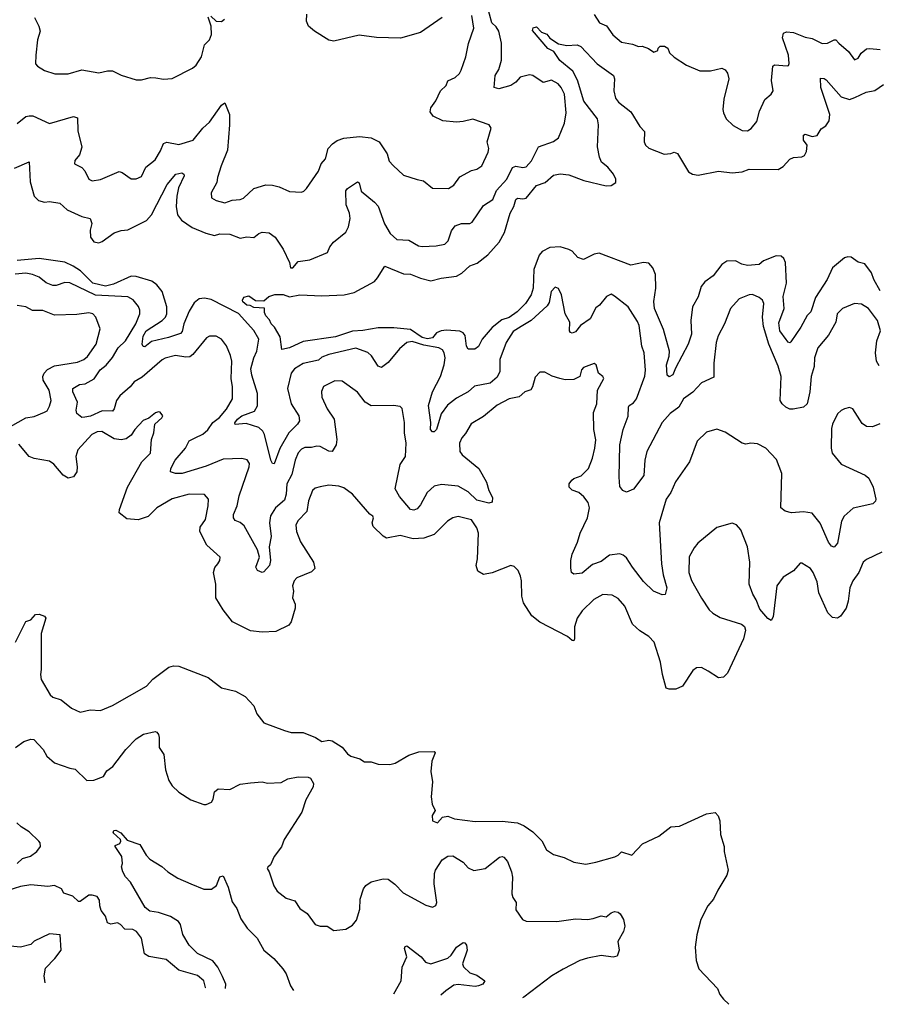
# Model space of a CAD drawing. Extents: x 1843161 to 1959474, y 907081 to 1016326.
# Tile 4 of 256: x 1853760 to 1858804, y 909887 to 915672. Entities that reach past the tile are written whole.
import ezdxf

# ---------------------------------------------------------------- set-up
doc = ezdxf.new("R2010")
doc.units = 0

msp = doc.modelspace()

# ---------------------------------------------------------------- linework, layer by layer
at = {"layer": '0CON20XD'}
for points in [[(1853730, 914800), (1853815, 914836.7), (1853820.4, 914720.4), (1853845.7, 914635.8), (1853870.8, 914610.8), (1853905, 914601.2), (1853935, 914604.6), (1853995, 914594), (1854039.4, 914555), (1854125, 914516.2), (1854174.3, 914504.3), (1854182.7, 914475), (1854174.6, 914435), (1854175.6, 914395), (1854195, 914368.1), (1854225, 914361.8), (1854245, 914370), (1854315, 914420.3), (1854355, 914434.2), (1854395, 914437.5), (1854505, 914492.5), (1854533.6, 914526.4), (1854626, 914704), (1854678, 914765), (1854712.7, 914772.7), (1854723.8, 914765), (1854725.7, 914755), (1854692.5, 914685), (1854682.8, 914635), (1854678.2, 914575), (1854686.7, 914525), (1854710, 914495), (1854772.3, 914452.3), (1854852.4, 914417.6), (1854904.7, 914405.3), (1854935, 914414.7), (1854995, 914413.1), (1855055, 914388.2), (1855094, 914396), (1855135, 914393.3), (1855165, 914416.9), (1855185, 914424.4), (1855225, 914419.5), (1855260.5, 914395), (1855307.1, 914325), (1855344.5, 914245), (1855350, 914215), (1855365, 914213.5), (1855395, 914250.8), (1855465, 914261.9), (1855567.5, 914305), (1855582.4, 914337.6), (1855604, 914365), (1855675.4, 914424.6), (1855691.1, 914455), (1855700.4, 914505), (1855697.3, 914535), (1855678.2, 914585), (1855675, 914667.5), (1855685, 914681.4), (1855745, 914719.2), (1855755, 914713.3), (1855766.7, 914665), (1855845, 914600), (1855865, 914576.2), (1855902.2, 914472.2), (1855936.4, 914416.3), (1855975, 914380), (1856045, 914376.5), (1856102.8, 914342.8), (1856125, 914340), (1856206.6, 914343.4), (1856256.5, 914353.5), (1856276.4, 914373.6), (1856297.4, 914432.6), (1856318, 914462), (1856355, 914474.4), (1856405, 914474.4), (1856417.8, 914482.2), (1856485, 914580.6), (1856538.9, 914615), (1856560.6, 914669.4), (1856620.8, 914735), (1856655, 914804.2), (1856675, 914811.1), (1856715, 914803.1), (1856735, 914808), (1856766.7, 914843.3), (1856807.5, 914925), (1856895, 914956.2), (1856925, 914977.5), (1856960.6, 915065), (1856969.5, 915125), (1856961.3, 915235), (1856941.5, 915275), (1856923.6, 915295), (1856885, 915316.2), (1856835, 915302.9), (1856775, 915344.6), (1856755, 915348.8), (1856700, 915335), (1856674.3, 915305), (1856645, 915286.4), (1856575, 915266.9), (1856548, 915275), (1856552.7, 915345), (1856575, 915380), (1856590.4, 915435), (1856589.6, 915535), (1856573.7, 915605), (1856559.7, 915629.7), (1856532.6, 915655), (1856506.2, 915755)], [(1853745, 915062.9), (1853795, 915102.9), (1853815, 915107.1), (1853836.6, 915106.6), (1853935, 915063.1), (1854075, 915104.4), (1854098.8, 915095), (1854100.7, 915019.3), (1854125.6, 914924.4), (1854111.2, 914878.8), (1854083.3, 914845), (1854082.5, 914825), (1854124.1, 914804.1), (1854143.3, 914785), (1854166.7, 914735), (1854185, 914726), (1854235, 914734.3), (1854345, 914780), (1854362.5, 914775), (1854415, 914737.5), (1854445, 914736.7), (1854475, 914751.2), (1854501.1, 914805), (1854555, 914848.9), (1854587.8, 914902.2), (1854605, 914945.7), (1854625, 914953.5), (1854695, 914938.9), (1854779.2, 914965), (1854835, 915035.6), (1854875, 915070), (1854945, 915171.2), (1854965, 915183.3), (1854991.5, 915115), (1854992.2, 915055), (1854980, 914905), (1854943.3, 914813.3), (1854921.5, 914745), (1854918.1, 914715), (1854883.8, 914655), (1854887.5, 914625), (1854915, 914610), (1854965, 914596.7), (1855007.1, 914612.9), (1855055, 914615.8), (1855075, 914624.3), (1855135, 914681.4), (1855205, 914701.9), (1855245, 914700.6), (1855285, 914690.6), (1855345, 914662.5), (1855415, 914658.8), (1855430, 914665), (1855445, 914681.2), (1855515, 914782.5), (1855531.1, 914825), (1855555.7, 914855), (1855572.5, 914915), (1855597, 914943), (1855625, 914961.8), (1855665, 914975.4), (1855755.4, 914985.4), (1855825, 914977.8), (1855871.5, 914955), (1855919.4, 914885), (1855930.6, 914840.6), (1855953.8, 914815), (1856015, 914758), (1856095, 914734), (1856132.5, 914725), (1856185, 914681.9), (1856278.7, 914681.3), (1856309.8, 914700.2), (1856345, 914749.2), (1856415, 914785.6), (1856445.3, 914794.7), (1856475, 914814.4), (1856512.5, 914895), (1856515.6, 914915.6), (1856506.2, 914955), (1856528.8, 915035), (1856517.5, 915055), (1856421.7, 915088.3), (1856366.1, 915073.9), (1856325, 915070.8), (1856245, 915078.6), (1856188.8, 915105), (1856171.5, 915131.5), (1856175.5, 915155), (1856204.6, 915195), (1856231.1, 915255), (1856264.4, 915285), (1856275.9, 915314.1), (1856317.2, 915332.8), (1856343.4, 915356.6), (1856354.3, 915375), (1856380.5, 915455), (1856396.7, 915533.3), (1856427.4, 915622.6), (1856416.9, 915696.9)], [(1853847.3, 915685), (1853873.1, 915635), (1853879.1, 915605), (1853864.6, 915555), (1853853.8, 915465), (1853853.6, 915413.6), (1853865, 915398.8), (1853905, 915374), (1853966.1, 915353.9), (1854045, 915353.8), (1854125, 915378.1), (1854225, 915360), (1854275, 915372.5), (1854305, 915372.5), (1854355, 915347.5), (1854445, 915320), (1854475, 915318.8), (1854527.5, 915332.5), (1854560.3, 915330.3), (1854605, 915322.9), (1854655, 915327.1), (1854775, 915388), (1854795.7, 915405), (1854827.3, 915455), (1854844.6, 915525), (1854874.4, 915555), (1854885.8, 915585), (1854884.1, 915634.1), (1854867, 915687)], [(1854883, 915693), (1854913.9, 915663.9), (1854945, 915661.2), (1854962.5, 915675)], [(1856242, 915685), (1856115, 915597.1), (1855996.4, 915563.6), (1855855, 915568.8), (1855755, 915582.5), (1855605, 915545.8), (1855575, 915551.4), (1855491.4, 915605), (1855456, 915635), (1855443.9, 915663.9), (1855446.2, 915705)], [(1857133.9, 915703.9), (1857165.6, 915655), (1857207.1, 915637.1), (1857244.1, 915584.1), (1857295, 915540.6), (1857359.6, 915529.6), (1857395, 915515.7), (1857417.5, 915517.5), (1857453.2, 915503.2), (1857485, 915481.2), (1857508.3, 915491.7), (1857510, 915505), (1857523, 915517), (1857547, 915517), (1857567.5, 915505), (1857577.5, 915477.5), (1857605, 915452.5), (1857677.5, 915405), (1857755, 915371.2), (1857818.8, 915371.2), (1857885, 915386.7), (1857905, 915377.5), (1857917.3, 915357.3), (1857925.7, 915325), (1857895.8, 915205), (1857890, 915145), (1857894, 915125), (1857910.9, 915090.9), (1857950.9, 915050.9), (1858005, 915021.4), (1858035, 915019.2), (1858057.6, 915032.4), (1858090, 915075), (1858105.7, 915135), (1858137.3, 915202.7), (1858174.2, 915235.8), (1858185.8, 915254.2), (1858176, 915315), (1858185, 915400), (1858195, 915406.7), (1858267.7, 915402.3), (1858275.7, 915404.3), (1858281.2, 915415), (1858276.5, 915465), (1858241.1, 915565), (1858247.1, 915592.9), (1858265, 915601.4), (1858305, 915596.4), (1858375, 915570.6), (1858415, 915562.9), (1858475, 915532.2), (1858505, 915535.5), (1858545, 915554.3), (1858555, 915554), (1858572.5, 915535), (1858628, 915485), (1858665, 915436.7), (1858685, 915446.7), (1858704.3, 915475.7), (1858735, 915500.8), (1858755, 915504.2), (1858815, 915497.5)], [(1858815, 914079.2), (1858777.9, 914145), (1858764.6, 914185), (1858725, 914237.7), (1858685, 914248.5), (1858645, 914277.8), (1858625, 914279.4), (1858605, 914272.9), (1858535, 914214.3), (1858504.2, 914145), (1858435, 914040), (1858407.1, 913955), (1858386.4, 913933.7), (1858348.8, 913865), (1858290.3, 913779.7), (1858285, 913774), (1858275, 913778), (1858263.1, 913793.1), (1858225.3, 913845), (1858219.6, 913890.4), (1858250.8, 913975), (1858244.8, 914045), (1858265.4, 914125), (1858258.5, 914245), (1858249.8, 914269.8), (1858233, 914283), (1858204.7, 914285.3), (1858128.9, 914255), (1858105, 914234.8), (1858035, 914228.2), (1858001.4, 914235), (1857965, 914254.7), (1857915, 914253.4), (1857885, 914234.6), (1857833.2, 914166.8), (1857785, 914131.9), (1857763.6, 914105), (1857745, 914043.8), (1857711.9, 913985), (1857703.6, 913905), (1857705.6, 913825), (1857686, 913765), (1857612.2, 913625), (1857597.8, 913585), (1857575, 913573.3), (1857563, 913583), (1857560, 913645), (1857575.4, 913695), (1857576.9, 913725), (1857541.7, 913851.7), (1857488.9, 913975), (1857486, 914016), (1857496.9, 914095), (1857495.5, 914175), (1857480, 914215), (1857455, 914241.4), (1857425, 914246.2), (1857350.2, 914230.2), (1857165, 914301.5), (1857135, 914294.5), (1857072.7, 914262.7), (1857038.8, 914275), (1857005, 914311.4), (1856985, 914322.2), (1856935, 914337.3), (1856875, 914333.6), (1856828.8, 914311.2), (1856811.4, 914288.6), (1856779.6, 914205), (1856776.7, 914095), (1856764.7, 914055.3), (1856730.5, 914005), (1856682.2, 913955), (1856635, 913922.5), (1856592, 913908), (1856536.3, 913863.7), (1856477.3, 913795), (1856455, 913751.4), (1856432.8, 913737.2), (1856395, 913735.5), (1856385.3, 913755), (1856376.3, 913816.3), (1856365, 913831.8), (1856345, 913841.4), (1856267.2, 913847.2), (1856235, 913843.9), (1856208, 913832), (1856185, 913803), (1856155, 913797.8), (1856125, 913804.2), (1856055, 913851.1), (1855958.2, 913861.8), (1855865, 913860.9), (1855775, 913845.5), (1855715, 913842.8), (1855615, 913808), (1855425, 913780.8), (1855345, 913744), (1855300, 913735), (1855289.1, 913809.1), (1855256.2, 913866.2), (1855237.5, 913885), (1855228.3, 913908.3), (1855205, 913932.5), (1855197.5, 913952.5), (1855198.3, 913978.3), (1855135, 913981.9), (1855113.2, 913993.2), (1855095, 913994.7), (1855071.2, 914015), (1855068.6, 914025), (1855077.5, 914042.5), (1855105, 914050), (1855145, 914022.5), (1855195, 914020), (1855222.5, 914045), (1855258.3, 914058.3), (1855307.7, 914057.7), (1855345, 914043.8), (1855405.6, 914055.6), (1855535, 914050), (1855666.1, 914056.1), (1855725, 914069.2), (1855843.8, 914135), (1855862.5, 914155), (1855905, 914223.3), (1856015, 914180), (1856055, 914176.5), (1856115, 914152.9), (1856175, 914137.8), (1856235, 914154.4), (1856326.2, 914165), (1856356.9, 914183.1), (1856405, 914225.6), (1856447.6, 914242.4), (1856509.3, 914290.7), (1856576.7, 914365), (1856607.8, 914422.2), (1856640.8, 914535), (1856662.1, 914575), (1856675, 914616.7), (1856685, 914624.5), (1856715, 914618.9), (1856735, 914624.7), (1856795, 914698), (1856847.1, 914715), (1856895, 914758.2), (1856935, 914766.3), (1856985, 914760.9), (1857075, 914727.6), (1857205, 914696.2), (1857235, 914698.2), (1857262.2, 914715), (1857262.1, 914735), (1857248.5, 914765), (1857215, 914805.4), (1857177.5, 914835), (1857165.3, 914865), (1857153.9, 914925), (1857160.4, 915055), (1857155, 915090), (1857074.7, 915194.7), (1857036.2, 915316.2), (1857009.7, 915369.7), (1856932.6, 915432.6), (1856898, 915485), (1856863, 915503), (1856771.7, 915608.3), (1856775.8, 915624.2), (1856795, 915631.2), (1856825, 915600), (1856856.5, 915586.5), (1856875, 915564), (1856925, 915531.2), (1856975, 915521.2), (1857035, 915525.7), (1857056.7, 915515), (1857153, 915413), (1857249.2, 915345), (1857254.4, 915325), (1857249.6, 915255), (1857260.8, 915210.8), (1857277.4, 915187.4), (1857350.8, 915130.8), (1857403.3, 915045), (1857430, 915015), (1857428.6, 914955), (1857436, 914935), (1857456.6, 914916.6), (1857545, 914882), (1857584.3, 914885.7), (1857605, 914894), (1857625, 914886), (1857689.1, 914779.1), (1857712.5, 914765), (1857745, 914758), (1857865, 914781.9), (1857945, 914772.7), (1858005, 914779.4), (1858045, 914793.3), (1858215, 914791.4), (1858245, 914810.8), (1858285, 914853.8), (1858305, 914862), (1858354.2, 914865.8), (1858371.2, 914875), (1858381.7, 914898.3), (1858385.7, 914934.3), (1858364.2, 914964.2), (1858365, 914994.2), (1858375, 914998.9), (1858415, 914986.7), (1858445, 914992.5), (1858468.9, 915031.1), (1858495, 915048), (1858515, 915078.8), (1858519.1, 915115), (1858465.7, 915275), (1858465, 915329.2), (1858485, 915327.5), (1858498.3, 915318.3), (1858585, 915220), (1858635, 915204.5), (1858665.3, 915214.7), (1858733.6, 915246.3), (1858782.8, 915257.2), (1858835, 915291.8)], [(1855089.4, 913300.6), (1855025, 913293.8), (1855024.3, 913304.3), (1855039.4, 913325), (1855065.6, 913345), (1855138.5, 913371.5), (1855156.9, 913403.1), (1855157.8, 913475), (1855123.9, 913583.9), (1855118.2, 913621.8), (1855134.4, 913685), (1855153.2, 913725), (1855165.3, 913795), (1855135.6, 913845.6), (1855045, 913945.3), (1854885, 914029.1), (1854845, 914036.2), (1854815, 914032.5), (1854785, 914008.6), (1854755, 913958.9), (1854724.7, 913885), (1854715, 913840), (1854705, 913829.1), (1854634.2, 913805), (1854535, 913781.8), (1854495, 913750.6), (1854485, 913751.2), (1854480, 913765), (1854485, 913812), (1854503.6, 913845), (1854596, 913905), (1854615.9, 913925), (1854624.1, 913945), (1854624.7, 913985), (1854596.1, 914076.1), (1854564.5, 914115), (1854535.2, 914135.2), (1854445, 914163.5), (1854415, 914165.3), (1854311, 914119), (1854263.6, 914106.4), (1854189.6, 914125), (1854116.2, 914196.2), (1854073.8, 914225), (1854025, 914247.2), (1853875, 914270.2), (1853745, 914257)], [(1858813.2, 913296.8), (1858770.3, 913279.7), (1858735, 913282.9), (1858710, 913300), (1858655, 913386.7), (1858635, 913393.3), (1858605, 913386.7), (1858585, 913376.7), (1858565, 913356.7), (1858535, 913296.2), (1858529.8, 913270.2), (1858527.5, 913155), (1858532.2, 913125), (1858585, 913060.6), (1858726.1, 912996.1), (1858749.1, 912979.1), (1858774.3, 912925), (1858789.2, 912855), (1858787, 912843), (1858772.7, 912827.3), (1858657.3, 912802.7), (1858604, 912756), (1858588.5, 912725), (1858563.6, 912596.4), (1858545, 912573.8), (1858529.3, 912579.3), (1858511.9, 912601.9), (1858463.1, 912713.1), (1858415, 912771.9), (1858365, 912781.5), (1858295, 912773.8), (1858256.5, 912785), (1858231.5, 912805), (1858237.2, 913005), (1858205, 913087.5), (1858144, 913154), (1858095, 913180), (1858055, 913183.8), (1858025, 913178.8), (1858005, 913183.8), (1857905, 913248.8), (1857855.8, 913265.8), (1857795, 913248.8), (1857740, 913195), (1857695.5, 913074.5), (1857613.4, 912956.6), (1857584.3, 912895), (1857557.8, 912855), (1857515.7, 912715.7), (1857529.4, 912475), (1857539.5, 912409.5), (1857561.1, 912335), (1857552.5, 912295), (1857535, 912292), (1857484.2, 912315), (1857425, 912370.6), (1857359.5, 912455), (1857325, 912510.6), (1857305, 912526.9), (1857285, 912533.5), (1857225, 912526.4), (1857175, 912488.1), (1857125, 912471.5), (1857065, 912420.6), (1857015, 912413.8), (1857002, 912425), (1856997.7, 912452.3), (1856997.1, 912495), (1857005, 912532.5), (1857037.6, 912602.4), (1857052.3, 912655), (1857096, 912745), (1857107.9, 912805), (1857099.1, 912835), (1857075, 912868.5), (1857045, 912894.5), (1857005, 912907.8), (1856988.1, 912925), (1856988.1, 912945), (1857003.4, 912966.6), (1857015, 912976.5), (1857058.1, 912991.9), (1857101.9, 913035), (1857125.5, 913095), (1857139.5, 913155), (1857144.3, 913204.3), (1857132.9, 913265), (1857130.6, 913365), (1857150, 913415), (1857153.8, 913495), (1857191.5, 913565), (1857186.1, 913576.1), (1857160.6, 913595), (1857146.5, 913645), (1857135, 913652.3), (1857071.7, 913628.3), (1857061.2, 913615), (1857050.8, 913575), (1857015, 913558.6), (1856965, 913556.9), (1856933.2, 913563.2), (1856888.1, 913578.1), (1856845, 913601.2), (1856815, 913601.2), (1856787.3, 913572.7), (1856772.3, 913515), (1856761.8, 913498.2), (1856727.1, 913485), (1856694.1, 913455.9), (1856635, 913445.5), (1856565, 913407.5), (1856485, 913340), (1856412.2, 913297.8), (1856378.8, 913241.2), (1856356.4, 913215), (1856343.8, 913185), (1856345.4, 913135.4), (1856359.4, 913115), (1856457.8, 913035), (1856502.2, 912955), (1856516.3, 912906.3), (1856536.9, 912865), (1856535, 912836.7), (1856515, 912830.8), (1856445, 912850), (1856395, 912898), (1856335, 912931.6), (1856238.1, 912941.9), (1856195, 912931.2), (1856152.7, 912895), (1856115, 912822.5), (1856095, 912798.1), (1856075, 912790), (1856055, 912794.4), (1855991.1, 912871.1), (1855965.7, 912915), (1855995, 913058.8), (1856027.3, 913105), (1856030.3, 913185), (1856020.4, 913245), (1856021.4, 913305), (1856007.3, 913387.3), (1855995, 913400), (1855955, 913406), (1855825, 913402.9), (1855790, 913425), (1855744.5, 913484.5), (1855655, 913549.2), (1855610.3, 913549.7), (1855545, 913516.2), (1855532.3, 913487.7), (1855534.2, 913455), (1855565.6, 913385), (1855607.5, 913325), (1855623.1, 913205), (1855619.1, 913175), (1855595, 913136), (1855575, 913137.8), (1855525, 913165.4), (1855505, 913167.3), (1855475, 913158.6), (1855435, 913158.8), (1855415, 913149.1), (1855395, 913128.1), (1855377.3, 913085), (1855359.2, 913000.8), (1855328.9, 912945), (1855325.3, 912885.3), (1855315, 912849.2), (1855261.9, 912805), (1855232.7, 912757.3), (1855226.8, 912715), (1855237.3, 912635), (1855225.5, 912575.5), (1855232.5, 912495), (1855227.3, 912465), (1855195, 912428), (1855184.1, 912424.1), (1855156.7, 912435), (1855148, 912455), (1855168.8, 912515), (1855156.8, 912556.7), (1855078.5, 912698.5), (1855055, 912718.8), (1855025, 912729.4), (1855015.5, 912745), (1855015.4, 912765), (1855036.6, 912815), (1855048.2, 912875), (1855107.5, 913045), (1855109.5, 913065), (1855097.1, 913087.1), (1855065, 913093.3), (1854955, 913090), (1854855, 913049.5), (1854715, 913006.2), (1854675.6, 913005.6), (1854646.4, 913016.4), (1854647.5, 913035), (1854672.2, 913085), (1854733.5, 913155), (1854755, 913197.1), (1854791.2, 913215), (1854835, 913237.9), (1854865, 913261.8), (1854894.8, 913305.2), (1854934.3, 913335.7), (1854975, 913383.6), (1855010.4, 913445), (1855009.2, 913515), (1855001.2, 913565), (1855005.4, 913665.4), (1854999.1, 913699.1), (1854975.6, 913755.6), (1854944.4, 913794.4), (1854915, 913812.5), (1854875, 913812.9), (1854856.4, 913803.6), (1854777.9, 913705), (1854758.8, 913691.2), (1854735, 913689.2), (1854675, 913698.7), (1854615, 913683.2), (1854597, 913673), (1854478.4, 913571.6), (1854431.8, 913545), (1854409.1, 913515), (1854348.5, 913461.5), (1854327.9, 913435), (1854315, 913386), (1854305, 913373.1), (1854245, 913374.7), (1854175, 913343.3), (1854142.9, 913337.1), (1854125, 913334.7), (1854095, 913359.2), (1854091.9, 913378.1), (1854098.8, 913425), (1854072.5, 913485), (1854072.9, 913505), (1854111.7, 913528.3), (1854145, 913532.7), (1854197.1, 913562.9), (1854233.3, 913615), (1854267.2, 913642.9), (1854305, 913688), (1854338.7, 913745), (1854380.9, 913785), (1854441.1, 913885), (1854464.6, 913945), (1854465.4, 913965), (1854457.4, 913987.4), (1854426.5, 914026.5), (1854394.1, 914044.1), (1854205, 914053.2), (1854055, 914126.1), (1854025, 914128.5), (1853975, 914110.9), (1853955, 914110.9), (1853915, 914125.5), (1853875, 914160), (1853835.8, 914175.8), (1853795, 914182.4), (1853733.7, 914176.3)], [(1858808.3, 913638.3), (1858793.5, 913665), (1858787.9, 913715), (1858796.2, 913785), (1858816.9, 913845), (1858800, 913905), (1858745.6, 913975), (1858705, 914000), (1858665, 914004.3), (1858594.5, 913975.5), (1858562.5, 913945), (1858554.2, 913895), (1858511.7, 913818.3), (1858449.2, 913745), (1858430, 913685), (1858427.5, 913635), (1858409.7, 913575), (1858402.7, 913485), (1858385.9, 913415), (1858365, 913394.8), (1858304, 913384), (1858283.7, 913383.7), (1858260.9, 913395), (1858238.5, 913415), (1858228.2, 913435), (1858234.3, 913575), (1858216.3, 913636.3), (1858161.8, 913765), (1858128.8, 913868.8), (1858123.1, 913925), (1858132.1, 914005), (1858124.6, 914024.6), (1858105, 914040.8), (1858065, 914058), (1858045, 914055.8), (1857987.4, 914032.6), (1857935.7, 913975), (1857900.6, 913885), (1857863.3, 913815), (1857852, 913775), (1857837.3, 913655), (1857838.6, 913571.4), (1857765, 913538), (1857715, 913483.3), (1857659.5, 913445), (1857631.5, 913395), (1857582, 913358), (1857533.8, 913305), (1857444.5, 913135), (1857432.5, 913085), (1857425.6, 912995), (1857365, 912914), (1857325, 912896.7), (1857302.5, 912905), (1857285, 912930), (1857280.8, 912985), (1857284.6, 913175), (1857304.6, 913265), (1857333.7, 913343.7), (1857336.4, 913395), (1857340.5, 913405), (1857365, 913420.4), (1857383.9, 913445), (1857433.1, 913576.9), (1857436, 913614), (1857428.8, 913715), (1857414.7, 913754.7), (1857399.7, 913875), (1857389.5, 913899.5), (1857334.3, 913985), (1857255, 914048.8), (1857235, 914058.8), (1857206.7, 914045), (1857166.2, 913995), (1857145, 913980), (1857111.9, 913915), (1857054.4, 913875), (1857025, 913838.9), (1857005, 913830.8), (1856995, 913834), (1856990, 913845), (1856992.6, 913895), (1856964.5, 913945), (1856943.1, 914055), (1856925, 914093.8), (1856905, 914100.8), (1856882.9, 914075), (1856869.8, 914010.2), (1856858.3, 913991.7), (1856765.1, 913904.9), (1856705, 913868.8), (1856659.1, 913840.9), (1856618.2, 913775), (1856581.2, 913675), (1856581.1, 913605), (1856565, 913572), (1856523.3, 913536.7), (1856431.1, 913518.9), (1856393.7, 913486.3), (1856325, 913449.1), (1856272.8, 913407.2), (1856235, 913356.2), (1856207.5, 913265), (1856195, 913250), (1856185, 913250), (1856173.3, 913265), (1856175.7, 913305), (1856160.5, 913405), (1856184.7, 913485), (1856231.6, 913575), (1856253.8, 913645), (1856260, 913685), (1856254.4, 913714.4), (1856243.2, 913733.2), (1856221.2, 913745), (1856135, 913760), (1856065, 913781.8), (1856034.8, 913775.2), (1855991.8, 913738.2), (1855925, 913658.1), (1855885, 913628.6), (1855865, 913635.8), (1855826.9, 913696.9), (1855805, 913717.8), (1855735, 913742.1), (1855575, 913705.8), (1855535, 913689.1), (1855515, 913671.8), (1855425, 913651.4), (1855375, 913620), (1855353.9, 913595), (1855333.8, 913505), (1855354.5, 913415), (1855400.6, 913345), (1855404.3, 913315), (1855391.4, 913295), (1855340, 913245), (1855288.1, 913151.9), (1855255, 913063.3), (1855245, 913063.8), (1855235, 913083.8), (1855197.8, 913235), (1855187.5, 913255), (1855165, 913276.2), (1855089.4, 913300.6)], [(1853705, 913282.9), (1853795, 913333.1), (1853845, 913340), (1853905, 913365.4), (1853920.5, 913375), (1853935, 913401.9), (1853945.4, 913435.4), (1853933.8, 913495), (1853898.2, 913555), (1853896.2, 913575), (1853902.9, 913595), (1853922.5, 913617.5), (1853965, 913638.9), (1854099.4, 913660.6), (1854136.2, 913675), (1854157.4, 913692.6), (1854208.1, 913765), (1854232.9, 913855), (1854208, 913925), (1854190, 913945), (1854165, 913950), (1854095, 913940.5), (1853965, 913936.5), (1853895, 913963.5), (1853835, 913962.7), (1853795, 913985.7), (1853745, 913993.1)], [(1858825, 912543.1), (1858735, 912500.8), (1858715, 912485.8), (1858689.5, 912425), (1858655, 912375.7), (1858637.1, 912335), (1858626.2, 912255), (1858614.5, 912215), (1858582.8, 912167.2), (1858565, 912155.6), (1858535, 912160), (1858506.6, 912186.6), (1858454.6, 912305), (1858445, 912368.8), (1858420.6, 912425), (1858405, 912447.5), (1858355, 912478), (1858345, 912479.2), (1858305.3, 912434.7), (1858245, 912396.2), (1858207.7, 912345), (1858185.6, 912164.4), (1858175, 912142.5), (1858155, 912153.8), (1858108.3, 912208.3), (1858086.7, 912263.3), (1858067, 912297), (1858045.7, 912355), (1858050, 912485), (1858034.6, 912575), (1857995.7, 912675), (1857971.2, 912705), (1857945, 912713.8), (1857855, 912688), (1857744.1, 912595.9), (1857721.4, 912568.6), (1857693.4, 912516.6), (1857690, 912425), (1857707.4, 912377.4), (1857765, 912273.8), (1857810.8, 912205), (1857831.2, 912185), (1857875, 912160), (1858001.2, 912121.2), (1858017, 912107), (1858024.2, 912085), (1858011.4, 912035), (1857918.1, 911831.9), (1857895, 911810), (1857865, 911804.2), (1857804.4, 911844.4), (1857765.6, 911865.6), (1857735, 911864), (1857715, 911848.8), (1857654, 911756), (1857615, 911738.8), (1857575, 911738.8), (1857557.5, 911745), (1857535.8, 911825), (1857525, 911897.5), (1857486.9, 912015), (1857455, 912048.1), (1857402.1, 912082.1), (1857360.6, 912120.6), (1857315.5, 912225.5), (1857275, 912271.2), (1857240.9, 912290.9), (1857185, 912294), (1857132, 912265), (1857065, 912198), (1857035.8, 912155), (1857018.6, 912105), (1857020, 912035), (1857015, 912022), (1857005, 912024), (1856978.8, 912048.8), (1856815, 912131.4), (1856768.8, 912168.8), (1856718.8, 912245), (1856709.2, 912285), (1856708, 912375), (1856702.3, 912402.3), (1856688.8, 912435), (1856665, 912460), (1856645, 912466), (1856535, 912422.9), (1856485, 912412), (1856451.2, 912431.2), (1856442, 912465), (1856449.2, 912505), (1856454.3, 912655), (1856445, 912686.2), (1856415, 912733.3), (1856335, 912753.8), (1856305, 912746), (1856274, 912725), (1856195, 912647.1), (1856135, 912625.6), (1856071, 912621), (1855995, 912642.3), (1855915, 912625.7), (1855895, 912637.1), (1855835.5, 912695), (1855830, 912715), (1855838.1, 912745), (1855834.4, 912754.4), (1855816.9, 912766.9), (1855715, 912883.8), (1855665, 912921.2), (1855635, 912932), (1855575, 912937.5), (1855525, 912928), (1855495, 912920), (1855480, 912905), (1855455.5, 912845), (1855446.7, 912783.3), (1855393.2, 912726.8), (1855382.1, 912702.1), (1855385.5, 912664.5), (1855409.3, 912605), (1855486, 912485), (1855493, 912447), (1855475, 912427.5), (1855387.3, 912392.7), (1855372.9, 912375), (1855363.1, 912345), (1855367.8, 912315), (1855363.1, 912275), (1855377.6, 912237.6), (1855378.8, 912215), (1855355.6, 912135), (1855341.4, 912115), (1855265, 912077.5), (1855185, 912072.8), (1855115, 912081.1), (1855009.4, 912135), (1854954.6, 912204.6), (1854911.8, 912275), (1854911.4, 912355), (1854897.5, 912425), (1854906.6, 912453.4), (1854923.8, 912475), (1854936.2, 912495), (1854936.7, 912515), (1854859.1, 912585), (1854818.5, 912665), (1854820, 912690), (1854851.4, 912735), (1854867.5, 912815), (1854868.8, 912855), (1854845, 912882), (1854755, 912884.2), (1854655, 912857.1), (1854565, 912804.6), (1854515, 912753.2), (1854456.4, 912733.6), (1854388.9, 912738.9), (1854344.7, 912774.7), (1854346, 912795), (1854393.7, 912926.3), (1854476.4, 913075), (1854527.3, 913125), (1854534.2, 913205), (1854548, 913245), (1854553.6, 913296.4), (1854595, 913332), (1854600.8, 913345), (1854585, 913365.8), (1854575, 913369.2), (1854556.9, 913363.1), (1854518.3, 913331.7), (1854485, 913316.7), (1854436.2, 913265), (1854415, 913231.2), (1854385, 913209.6), (1854355, 913203.3), (1854315, 913210.3), (1854242.8, 913252.8), (1854215, 913251.2), (1854183.8, 913235), (1854101.1, 913145), (1854090.3, 913105), (1854098.2, 913045), (1854095.3, 913014.7), (1854075, 912985.6), (1854045, 912978.2), (1854015, 912996.9), (1853960.2, 913060.2), (1853935, 913079.3), (1853844.8, 913094.8), (1853815, 913106.4), (1853755, 913178.5)], [(1853734.5, 912015.5), (1853795, 912136), (1853825, 912146.7), (1853851.7, 912178.3), (1853875, 912180), (1853905, 912167.5), (1853912.5, 912155), (1853885.8, 912065), (1853886.3, 911853.7), (1853881.2, 911825), (1853886.9, 911795), (1853939.2, 911705), (1853955, 911691.4), (1854003.3, 911675), (1854065, 911626.7), (1854115, 911603.3), (1854173, 911617), (1854235, 911612.5), (1854305, 911642.5), (1854505, 911756.2), (1854542.1, 911797.9), (1854635, 911868), (1854664.3, 911875.7), (1854695, 911872.9), (1854866.4, 911806.4), (1854945, 911746), (1855027, 911727), (1855085, 911696), (1855135, 911640), (1855153, 911593), (1855195, 911541.2), (1855315, 911496), (1855355, 911483.8), (1855425, 911484), (1855496.7, 911455), (1855535, 911432), (1855575, 911438.1), (1855595, 911434.4), (1855655, 911398.6), (1855685, 911358.8), (1855704.5, 911344.5), (1855758.7, 911328.7), (1855785, 911312.5), (1855825, 911311.2), (1855865, 911298.8), (1855935, 911296.2), (1855965.8, 911304.2), (1856045, 911350), (1856105, 911371.2), (1856195, 911372.5), (1856200, 911365), (1856181.2, 911315), (1856174.4, 911255), (1856185.7, 911195), (1856176.9, 911105), (1856183, 911063), (1856201.2, 911025), (1856183, 910997), (1856185.8, 910965), (1856215, 910952.2), (1856243.1, 910986.9), (1856275, 910992.5), (1856315, 910976), (1856435, 910960.5), (1856595, 910962.4), (1856664.3, 910955.7), (1856685, 910953.5), (1856722.9, 910935), (1856775, 910899.5), (1856827.4, 910847.4), (1856853.8, 910795), (1856895, 910767.5), (1856958.8, 910748.8), (1857015, 910721.2), (1857085, 910710.8), (1857145, 910721.2), (1857256.4, 910753.6), (1857275, 910762.5), (1857295, 910782.5), (1857356.4, 910763.6), (1857419.3, 910830.7), (1857515, 910874), (1857585, 910928.8), (1857635.8, 910934.2), (1857795, 911006.2), (1857845, 911013.3), (1857863.3, 910995), (1857873.8, 910965), (1857877.5, 910885), (1857898.8, 910815), (1857898.8, 910785), (1857921.2, 910675), (1857913.8, 910645), (1857862, 910558), (1857836.7, 910505), (1857802.5, 910465), (1857762, 910385), (1857738.8, 910295), (1857728.3, 910221.7), (1857733.3, 910145), (1857750, 910095), (1857858.8, 909978.8), (1857873.8, 909945), (1857895, 909916.7), (1857926.7, 909886.8)], [(1853735, 911396.7), (1853785, 911431.2), (1853825, 911444.3), (1853843, 911443), (1853897.1, 911385), (1853920, 911345), (1853965, 911306), (1854055, 911274.2), (1854085, 911269.4), (1854155, 911202.3), (1854195.5, 911204.5), (1854252.5, 911225), (1854270.9, 911259.1), (1854307.5, 911285), (1854382.9, 911385), (1854445, 911446), (1854487.5, 911475), (1854555, 911490), (1854565.9, 911485.9), (1854575, 911472.5), (1854580, 911455), (1854578.8, 911395), (1854606.2, 911355), (1854615.8, 911265), (1854635, 911202.5), (1854655, 911170), (1854695, 911132.5), (1854765, 911087.5), (1854840.7, 911060.7), (1854855, 911060), (1854887.5, 911075), (1854897, 911093), (1854903.3, 911135), (1854925, 911153.3), (1854995, 911149.2), (1855055, 911180.8), (1855115, 911188.6), (1855185, 911194), (1855215, 911186), (1855295, 911190), (1855335, 911210.8), (1855395, 911223.1), (1855455, 911222), (1855468.8, 911215), (1855486, 911185), (1855484.2, 911165), (1855441.1, 911088.9), (1855416.5, 911015), (1855314.2, 910855), (1855298.7, 910811.3), (1855253.8, 910755), (1855234.2, 910705.8), (1855218, 910692), (1855214, 910685), (1855225.7, 910665.7), (1855252.7, 910582.7), (1855271.7, 910551.7), (1855325, 910510), (1855375.6, 910495.6), (1855405, 910450), (1855449.5, 910419.5), (1855496.4, 910356.4), (1855525, 910346.2), (1855566.4, 910346.4), (1855605, 910320), (1855675, 910327.5), (1855715, 910352.5), (1855738.3, 910381.7), (1855757.5, 910445), (1855759.4, 910505), (1855779.5, 910565), (1855792.7, 910585), (1855825, 910606.9), (1855895, 910624.5), (1855925, 910621.4), (1855963.2, 910593.2), (1856011.7, 910541.7), (1856145, 910468.8), (1856185, 910456.7), (1856205, 910467.5), (1856211.2, 910485), (1856194.4, 910594.4), (1856196.7, 910655), (1856203.1, 910675), (1856241.4, 910735), (1856275, 910756.9), (1856305, 910758.6), (1856365, 910721.9), (1856395, 910689.2), (1856427, 910673), (1856495, 910684.3), (1856579.5, 910750.5), (1856595, 910756.2), (1856605, 910751.2), (1856625.3, 910725.3), (1856648.9, 910665), (1856654.4, 910634.4), (1856651.9, 910535), (1856657.1, 910515), (1856676.2, 910485), (1856675, 910442.5), (1856713.3, 910385), (1856734.4, 910374.4), (1856915, 910373.1), (1857025, 910390), (1857095, 910385.8), (1857129.7, 910390.3), (1857175, 910407.5), (1857205, 910400.5), (1857235, 910424.4), (1857255, 910432.2), (1857275, 910428.9), (1857288.1, 910418.1), (1857307.7, 910385), (1857314.4, 910345), (1857307.5, 910315), (1857273.1, 910255), (1857282, 910205), (1857270, 910170), (1857245.8, 910164.2), (1857175, 910173.6), (1857095, 910157.5), (1857050, 910145), (1856952.3, 910092.3), (1856885.6, 910055), (1856720.7, 909929.3), (1856714.1, 909925.1)], [(1853745.6, 910715), (1853776.5, 910743.5), (1853822.3, 910757.7), (1853861.2, 910785), (1853881.4, 910815), (1853880, 910835), (1853872.5, 910845), (1853815, 910900.9), (1853768.9, 910928.9), (1853743.5, 910953.5)], [(1854969.6, 909980.2), (1854971.1, 910005), (1854951.1, 910051.1), (1854924.2, 910105), (1854895, 910142), (1854804.4, 910184.4), (1854755, 910233.9), (1854717.7, 910297.7), (1854705.4, 910355), (1854692.4, 910372.4), (1854645, 910401.9), (1854575, 910425.9), (1854525, 910433.5), (1854496.2, 910455), (1854410, 910605), (1854380.8, 910635), (1854366.2, 910665), (1854358.8, 910695), (1854363.8, 910715), (1854360, 910755), (1854320, 910815), (1854320, 910820), (1854347.7, 910832.3), (1854353.3, 910845), (1854352.5, 910855), (1854308, 910895), (1854311.9, 910908.1), (1854325, 910910), (1854353.8, 910895), (1854391.7, 910851.7), (1854465, 910826.2), (1854502.2, 910762.2), (1854525, 910738.8), (1854595, 910696.2), (1854630, 910665), (1854687.9, 910627.9), (1854765, 910594.4), (1854842.4, 910562.4), (1854886.6, 910563.4), (1854915.7, 910584.3), (1854935, 910636.7), (1854955, 910642.5), (1854984.2, 910575), (1855008.3, 910488.3), (1855035, 910450), (1855059.8, 910389.8), (1855096.7, 910335), (1855155.7, 910275), (1855193.1, 910205), (1855253.3, 910155), (1855305.7, 910095), (1855325.7, 910065), (1855350.6, 909995), (1855368.6, 909967.6)], [(1854850.1, 909984), (1854850.4, 909985), (1854842.5, 910025), (1854805, 910056.4), (1854695, 910088.1), (1854620.3, 910150.3), (1854518, 910168), (1854493.8, 910183.8), (1854475.8, 910275.8), (1854446.2, 910315), (1854425, 910326.5), (1854378.2, 910328.2), (1854352.7, 910355), (1854335, 910364.7), (1854295, 910357.6), (1854275.3, 910365.3), (1854264.8, 910404.8), (1854238.5, 910438.5), (1854230, 910465), (1854229.5, 910499.5), (1854215, 910520), (1854185, 910528.8), (1854165, 910527.3), (1854115, 910490.9), (1854105, 910491.1), (1854071.6, 910521.6), (1854019.3, 910539.3), (1854004.4, 910565), (1853965, 910585.3), (1853925, 910580), (1853825, 910589.2), (1853765, 910578.2), (1853690, 910555)], [(1853910.3, 910013.7), (1853903.8, 910055), (1853911.2, 910098.8), (1853966.7, 910155), (1854003.3, 910205), (1853997.5, 910295), (1853935, 910300), (1853845, 910257.5), (1853825, 910237.5), (1853765, 910222.5), (1853705, 910228.8)], [(1855957.9, 909949), (1856000, 910025), (1856007.5, 910105), (1856034.5, 910165), (1856020.8, 910215), (1856025, 910226.7), (1856035, 910231.2), (1856117.5, 910165), (1856143.9, 910133.9), (1856175, 910124.4), (1856275, 910158.1), (1856294.2, 910175), (1856325, 910222), (1856365, 910250), (1856375, 910247.5), (1856384.1, 910234.1), (1856388.1, 910205), (1856361.9, 910125), (1856366.7, 910106.7), (1856405, 910071.9), (1856445, 910057.5), (1856493.3, 910025), (1856480, 910005), (1856455.4, 909994.6), (1856435, 909991.8), (1856335, 910004.1), (1856310.9, 909999.1), (1856263.6, 909966.4), (1856233.8, 909940.3)]]:
    msp.add_lwpolyline(points, dxfattribs=at)

doc.saveas('drawing.dxf')
